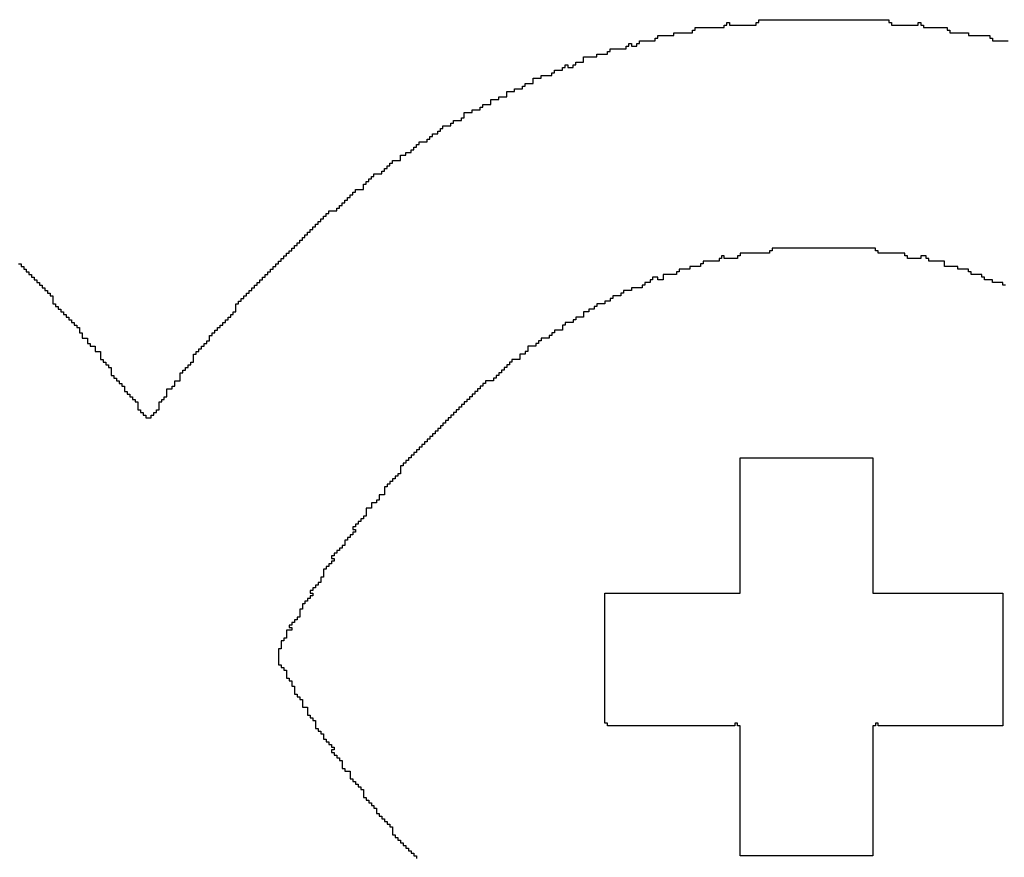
# Model space of a CAD drawing. Header units: millimetres. Extents: x -0.08 to 3.17, y -0.08 to 4.88.
# Tile 151 of 256: x 0.6 to 0.7, y 4.04 to 4.12. Entities that reach past the tile are written whole.
import ezdxf

# ---------------------------------------------------------------- set-up
doc = ezdxf.new("R2010")
doc.units = ezdxf.units.MM
doc.header["$MEASUREMENT"] = 0
doc.layers.add('TopOverlay', color=2, linetype='Continuous')

msp = doc.modelspace()

# ---------------------------------------------------------------- linework, layer by layer
at = {"layer": 'TopOverlay'}
for p, q in [((0.672096, 4.118467), (0.672096, 4.118727)), ((0.672096, 4.118727), (0.684838, 4.118727)), ((0.684838, 4.118727), (0.684838, 4.118467)), ((0.665595, 4.117427), (0.665595, 4.117687)), ((0.665595, 4.117687), (0.665855, 4.117687)), ((0.665855, 4.117687), (0.665855, 4.117947)), ((0.665855, 4.117947), (0.668716, 4.117947)), ((0.668716, 4.117947), (0.668716, 4.118207)), ((0.668716, 4.118207), (0.668976, 4.118207)), ((0.668976, 4.118207), (0.668976, 4.118467)), ((0.668976, 4.118467), (0.669236, 4.118467)), ((0.669236, 4.118467), (0.669236, 4.118207)), ((0.669236, 4.118207), (0.671836, 4.118207)), ((0.671836, 4.118207), (0.671836, 4.118467)), ((0.671836, 4.118467), (0.672096, 4.118467)), ((0.684838, 4.118467), (0.685098, 4.118467)), ((0.685098, 4.118467), (0.685098, 4.118207)), ((0.685098, 4.118207), (0.687698, 4.118207)), ((0.687698, 4.118207), (0.687698, 4.118467)), ((0.687698, 4.118467), (0.687959, 4.118467)), ((0.687959, 4.118467), (0.687959, 4.118207)), ((0.687959, 4.118207), (0.688218, 4.118207)), ((0.688218, 4.118207), (0.688218, 4.117947)), ((0.688218, 4.117947), (0.690559, 4.117947)), ((0.690559, 4.117947), (0.690559, 4.117687)), ((0.690559, 4.117687), (0.690819, 4.117687)), ((0.690819, 4.117687), (0.690819, 4.117427)), ((0.660394, 4.116386), (0.660394, 4.116646)), ((0.660394, 4.116646), (0.661955, 4.116646)), ((0.661955, 4.116646), (0.661955, 4.116906)), ((0.661955, 4.116906), (0.662215, 4.116906)), ((0.662215, 4.116906), (0.662215, 4.117166)), ((0.662215, 4.117166), (0.663775, 4.117166)), ((0.663775, 4.117166), (0.663775, 4.117427)), ((0.663775, 4.117427), (0.665595, 4.117427)), ((0.690819, 4.117427), (0.692639, 4.117427)), ((0.692639, 4.117427), (0.692639, 4.117166)), ((0.692639, 4.117166), (0.69472, 4.117166)), ((0.69472, 4.117166), (0.69472, 4.116906)), ((0.69472, 4.116906), (0.69498, 4.116906)), ((0.69498, 4.116906), (0.69498, 4.116646)), ((0.69498, 4.116646), (0.69654, 4.116646)), ((0.657534, 4.115606), (0.657534, 4.115866)), ((0.657534, 4.115866), (0.659094, 4.115866)), ((0.659094, 4.115866), (0.659094, 4.116126)), ((0.659094, 4.116126), (0.659354, 4.116126)), ((0.659354, 4.116126), (0.659354, 4.116386)), ((0.659354, 4.116386), (0.659614, 4.116386)), ((0.659614, 4.116386), (0.659614, 4.116126)), ((0.659614, 4.116126), (0.660134, 4.116126)), ((0.660134, 4.116126), (0.660134, 4.116386)), ((0.660134, 4.116386), (0.660394, 4.116386)), ((0.654933, 4.114566), (0.654933, 4.115086)), ((0.654933, 4.115086), (0.656234, 4.115086)), ((0.656234, 4.115086), (0.656234, 4.115346)), ((0.656234, 4.115346), (0.657274, 4.115346)), ((0.657274, 4.115346), (0.657274, 4.115606)), ((0.657274, 4.115606), (0.657534, 4.115606)), ((0.652073, 4.113526), (0.652073, 4.113786)), ((0.652073, 4.113786), (0.652853, 4.113786)), ((0.652853, 4.113786), (0.652853, 4.114046)), ((0.652853, 4.114046), (0.653113, 4.114046)), ((0.653113, 4.114046), (0.653113, 4.114306)), ((0.653113, 4.114306), (0.653373, 4.114306)), ((0.653373, 4.114306), (0.653373, 4.114046)), ((0.653373, 4.114046), (0.653893, 4.114046)), ((0.653893, 4.114046), (0.653893, 4.114306)), ((0.653893, 4.114306), (0.654153, 4.114306)), ((0.654153, 4.114306), (0.654153, 4.114566)), ((0.654153, 4.114566), (0.654933, 4.114566)), ((0.649993, 4.112486), (0.649993, 4.113006)), ((0.649993, 4.113006), (0.650773, 4.113006)), ((0.650773, 4.113006), (0.650773, 4.113266)), ((0.650773, 4.113266), (0.651813, 4.113266)), ((0.651813, 4.113266), (0.651813, 4.113526)), ((0.651813, 4.113526), (0.652073, 4.113526)), ((0.648173, 4.111706), (0.648173, 4.111966)), ((0.648173, 4.111966), (0.648953, 4.111966)), ((0.648953, 4.111966), (0.648953, 4.112226)), ((0.648953, 4.112226), (0.649213, 4.112226)), ((0.649213, 4.112226), (0.649213, 4.112486)), ((0.649213, 4.112486), (0.649993, 4.112486)), ((0.645832, 4.110405), (0.645832, 4.110926)), ((0.645832, 4.110926), (0.646612, 4.110926)), ((0.646612, 4.110926), (0.646612, 4.111186)), ((0.646612, 4.111186), (0.647392, 4.111186)), ((0.647392, 4.111186), (0.647392, 4.111706)), ((0.647392, 4.111706), (0.648173, 4.111706)), ((0.644012, 4.109625), (0.644012, 4.109885)), ((0.644012, 4.109885), (0.644792, 4.109885)), ((0.644792, 4.109885), (0.644792, 4.110145)), ((0.644792, 4.110145), (0.645052, 4.110145)), ((0.645052, 4.110145), (0.645052, 4.110405)), ((0.645052, 4.110405), (0.645832, 4.110405)), ((0.642972, 4.108845), (0.642972, 4.109105)), ((0.642972, 4.109105), (0.643232, 4.109105)), ((0.643232, 4.109105), (0.643232, 4.109625)), ((0.643232, 4.109625), (0.644012, 4.109625)), ((0.640891, 4.107805), (0.640891, 4.108065)), ((0.640891, 4.108065), (0.641151, 4.108065)), ((0.641151, 4.108065), (0.641151, 4.108325)), ((0.641151, 4.108325), (0.641931, 4.108325)), ((0.641931, 4.108325), (0.641931, 4.108585)), ((0.641931, 4.108585), (0.642192, 4.108585)), ((0.642192, 4.108585), (0.642192, 4.108845)), ((0.642192, 4.108845), (0.642972, 4.108845)), ((0.639591, 4.106765), (0.639591, 4.107025)), ((0.639591, 4.107025), (0.639851, 4.107025)), ((0.639851, 4.107025), (0.639851, 4.107285)), ((0.639851, 4.107285), (0.640111, 4.107285)), ((0.640111, 4.107285), (0.640111, 4.107545)), ((0.640111, 4.107545), (0.640631, 4.107545)), ((0.640631, 4.107545), (0.640631, 4.107805)), ((0.640631, 4.107805), (0.640891, 4.107805)), ((0.638031, 4.105725), (0.638031, 4.105985)), ((0.638031, 4.105985), (0.638291, 4.105985)), ((0.638291, 4.105985), (0.638291, 4.106245)), ((0.638291, 4.106245), (0.638551, 4.106245)), ((0.638551, 4.106245), (0.638551, 4.106505)), ((0.638551, 4.106505), (0.638811, 4.106505)), ((0.638811, 4.106505), (0.638811, 4.106765)), ((0.638811, 4.106765), (0.639591, 4.106765)), ((0.636991, 4.104945), (0.636991, 4.105465)), ((0.636991, 4.105465), (0.637511, 4.105465)), ((0.637511, 4.105465), (0.637511, 4.105725)), ((0.637511, 4.105725), (0.638031, 4.105725)), ((0.635431, 4.103904), (0.635431, 4.104165)), ((0.635431, 4.104165), (0.635691, 4.104165)), ((0.635691, 4.104165), (0.635691, 4.104425)), ((0.635691, 4.104425), (0.635951, 4.104425)), ((0.635951, 4.104425), (0.635951, 4.104685)), ((0.635951, 4.104685), (0.636211, 4.104685)), ((0.636211, 4.104685), (0.636211, 4.104945)), ((0.636211, 4.104945), (0.636991, 4.104945)), ((0.63387, 4.102864), (0.63387, 4.103124)), ((0.63387, 4.103124), (0.63413, 4.103124)), ((0.63413, 4.103124), (0.63413, 4.103384)), ((0.63413, 4.103384), (0.63439, 4.103384)), ((0.63439, 4.103384), (0.63439, 4.103644)), ((0.63439, 4.103644), (0.63517, 4.103644)), ((0.63517, 4.103644), (0.63517, 4.103904)), ((0.63517, 4.103904), (0.635431, 4.103904)), ((0.63335, 4.102084), (0.63335, 4.102604)), ((0.63335, 4.102604), (0.63361, 4.102604)), ((0.63361, 4.102604), (0.63361, 4.102864)), ((0.63361, 4.102864), (0.63387, 4.102864)), ((0.63179, 4.101044), (0.63179, 4.101304)), ((0.63179, 4.101304), (0.63205, 4.101304)), ((0.63205, 4.101304), (0.63205, 4.101564)), ((0.63205, 4.101564), (0.63231, 4.101564)), ((0.63231, 4.101564), (0.63231, 4.101824)), ((0.63231, 4.101824), (0.63257, 4.101824)), ((0.63257, 4.101824), (0.63257, 4.102084)), ((0.63257, 4.102084), (0.63335, 4.102084)), ((0.63075, 4.100004), (0.63075, 4.100264)), ((0.63075, 4.100264), (0.63101, 4.100264)), ((0.63101, 4.100264), (0.63101, 4.100524)), ((0.63101, 4.100524), (0.63127, 4.100524)), ((0.63127, 4.100524), (0.63127, 4.100784)), ((0.63127, 4.100784), (0.63153, 4.100784)), ((0.63153, 4.100784), (0.63153, 4.101044)), ((0.63153, 4.101044), (0.63179, 4.101044)), ((0.62919, 4.098964), (0.62919, 4.099224)), ((0.62919, 4.099224), (0.62945, 4.099224)), ((0.62945, 4.099224), (0.62945, 4.099484)), ((0.62945, 4.099484), (0.62971, 4.099484)), ((0.62971, 4.099484), (0.62971, 4.099744)), ((0.62971, 4.099744), (0.62997, 4.099744)), ((0.62997, 4.099744), (0.62997, 4.100004)), ((0.62997, 4.100004), (0.63075, 4.100004)), ((0.628409, 4.098184), (0.628409, 4.098444)), ((0.628409, 4.098444), (0.628669, 4.098444)), ((0.628669, 4.098444), (0.628669, 4.098704)), ((0.628669, 4.098704), (0.62893, 4.098704)), ((0.62893, 4.098704), (0.62893, 4.098964)), ((0.62893, 4.098964), (0.62919, 4.098964)), ((0.627369, 4.097143), (0.627369, 4.097404)), ((0.627369, 4.097404), (0.627629, 4.097404)), ((0.627629, 4.097404), (0.627629, 4.097664)), ((0.627629, 4.097664), (0.627889, 4.097664)), ((0.627889, 4.097664), (0.627889, 4.097924)), ((0.627889, 4.097924), (0.62815, 4.097924)), ((0.62815, 4.097924), (0.62815, 4.098184)), ((0.62815, 4.098184), (0.628409, 4.098184)), ((0.626329, 4.096103), (0.626329, 4.096363)), ((0.626329, 4.096363), (0.626589, 4.096363)), ((0.626589, 4.096363), (0.626589, 4.096623)), ((0.626589, 4.096623), (0.626849, 4.096623)), ((0.626849, 4.096623), (0.626849, 4.096883)), ((0.626849, 4.096883), (0.627109, 4.096883)), ((0.627109, 4.096883), (0.627109, 4.097143)), ((0.627109, 4.097143), (0.627369, 4.097143)), ((0.683538, 4.096363), (0.673396, 4.096363)), ((0.673396, 4.096363), (0.673396, 4.096103)), ((0.683538, 4.096103), (0.683538, 4.096363)), ((0.625549, 4.095323), (0.625549, 4.095583)), ((0.625549, 4.095583), (0.625809, 4.095583)), ((0.625809, 4.095583), (0.625809, 4.095843)), ((0.625809, 4.095843), (0.626069, 4.095843)), ((0.626069, 4.095843), (0.626069, 4.096103)), ((0.626069, 4.096103), (0.626329, 4.096103)), ((0.668716, 4.095583), (0.668456, 4.095583)), ((0.668456, 4.095583), (0.668456, 4.095323)), ((0.668716, 4.095323), (0.668716, 4.095583)), ((0.670276, 4.095583), (0.670016, 4.095583)), ((0.670016, 4.095583), (0.670016, 4.095323)), ((0.673136, 4.095843), (0.670276, 4.095843)), ((0.670276, 4.095843), (0.670276, 4.095583)), ((0.673396, 4.096103), (0.673136, 4.096103)), ((0.673136, 4.096103), (0.673136, 4.095843)), ((0.683798, 4.096103), (0.683538, 4.096103)), ((0.683798, 4.095843), (0.683798, 4.096103)), ((0.686398, 4.095843), (0.683798, 4.095843)), ((0.686398, 4.095583), (0.686398, 4.095843)), ((0.686658, 4.095583), (0.686398, 4.095583)), ((0.686658, 4.095323), (0.686658, 4.095583)), ((0.688479, 4.095583), (0.687959, 4.095583)), ((0.687959, 4.095583), (0.687959, 4.095323)), ((0.688479, 4.095323), (0.688479, 4.095583)), ((0.599545, 4.094803), (0.599805, 4.094803)), ((0.599805, 4.094803), (0.599805, 4.094543)), ((0.599805, 4.094543), (0.600065, 4.094543)), ((0.600065, 4.094543), (0.600065, 4.094283)), ((0.624509, 4.094283), (0.624509, 4.094543)), ((0.624509, 4.094543), (0.624769, 4.094543)), ((0.624769, 4.094543), (0.624769, 4.094803)), ((0.624769, 4.094803), (0.625029, 4.094803)), ((0.625029, 4.094803), (0.625029, 4.095063)), ((0.625029, 4.095063), (0.625289, 4.095063)), ((0.625289, 4.095063), (0.625289, 4.095323)), ((0.625289, 4.095323), (0.625549, 4.095323)), ((0.666375, 4.094543), (0.665335, 4.094543)), ((0.665335, 4.094543), (0.665335, 4.094283)), ((0.666635, 4.094803), (0.666375, 4.094803)), ((0.666375, 4.094803), (0.666375, 4.094543)), ((0.668196, 4.095063), (0.666635, 4.095063)), ((0.666635, 4.095063), (0.666635, 4.094803)), ((0.668456, 4.095323), (0.668196, 4.095323)), ((0.668196, 4.095323), (0.668196, 4.095063)), ((0.670016, 4.095323), (0.668716, 4.095323)), ((0.687959, 4.095323), (0.686658, 4.095323)), ((0.688739, 4.095323), (0.688479, 4.095323)), ((0.688739, 4.095063), (0.688739, 4.095323)), ((0.690299, 4.095063), (0.688739, 4.095063)), ((0.690299, 4.094543), (0.690299, 4.095063)), ((0.691599, 4.094543), (0.690299, 4.094543)), ((0.691599, 4.094283), (0.691599, 4.094543)), ((0.600065, 4.094283), (0.600325, 4.094283)), ((0.600325, 4.094283), (0.600325, 4.094023)), ((0.600325, 4.094023), (0.600585, 4.094023)), ((0.600585, 4.094023), (0.600585, 4.093763)), ((0.600585, 4.093763), (0.600845, 4.093763)), ((0.600845, 4.093763), (0.600845, 4.093503)), ((0.600845, 4.093503), (0.601105, 4.093503)), ((0.601105, 4.093503), (0.601105, 4.093243)), ((0.623469, 4.093243), (0.623469, 4.093503)), ((0.623469, 4.093503), (0.623729, 4.093503)), ((0.623729, 4.093503), (0.623729, 4.093763)), ((0.623729, 4.093763), (0.623989, 4.093763)), ((0.623989, 4.093763), (0.623989, 4.094023)), ((0.623989, 4.094023), (0.624249, 4.094023)), ((0.624249, 4.094023), (0.624249, 4.094283)), ((0.624249, 4.094283), (0.624509, 4.094283)), ((0.662215, 4.093503), (0.661694, 4.093503)), ((0.661694, 4.093503), (0.661694, 4.093243)), ((0.662215, 4.093243), (0.662215, 4.093503)), ((0.664035, 4.093763), (0.662735, 4.093763)), ((0.662735, 4.093763), (0.662735, 4.093243)), ((0.664295, 4.094023), (0.664035, 4.094023)), ((0.664035, 4.094023), (0.664035, 4.093763)), ((0.665335, 4.094283), (0.664295, 4.094283)), ((0.664295, 4.094283), (0.664295, 4.094023)), ((0.692639, 4.094283), (0.691599, 4.094283)), ((0.692639, 4.094023), (0.692639, 4.094283)), ((0.692899, 4.094023), (0.692639, 4.094023)), ((0.692899, 4.093763), (0.692899, 4.094023)), ((0.693939, 4.093763), (0.692899, 4.093763)), ((0.693939, 4.093503), (0.693939, 4.093763)), ((0.694199, 4.093503), (0.693939, 4.093503)), ((0.694199, 4.093243), (0.694199, 4.093503)), ((0.601105, 4.093243), (0.601365, 4.093243)), ((0.601365, 4.093243), (0.601365, 4.092983)), ((0.601365, 4.092983), (0.601625, 4.092983)), ((0.601625, 4.092983), (0.601625, 4.092723)), ((0.601625, 4.092723), (0.601885, 4.092723)), ((0.601885, 4.092723), (0.601885, 4.092463)), ((0.601885, 4.092463), (0.602146, 4.092463)), ((0.602146, 4.092463), (0.602146, 4.092203)), ((0.622429, 4.092203), (0.622429, 4.092463)), ((0.622429, 4.092463), (0.622689, 4.092463)), ((0.622689, 4.092463), (0.622689, 4.092723)), ((0.622689, 4.092723), (0.622949, 4.092723)), ((0.622949, 4.092723), (0.622949, 4.092983)), ((0.622949, 4.092983), (0.623209, 4.092983)), ((0.623209, 4.092983), (0.623209, 4.093243)), ((0.623209, 4.093243), (0.623469, 4.093243)), ((0.660654, 4.092463), (0.659614, 4.092463)), ((0.659614, 4.092463), (0.659614, 4.092203)), ((0.660914, 4.092723), (0.660654, 4.092723)), ((0.660654, 4.092723), (0.660654, 4.092463)), ((0.661435, 4.092983), (0.660914, 4.092983)), ((0.660914, 4.092983), (0.660914, 4.092723)), ((0.661694, 4.093243), (0.661435, 4.093243)), ((0.661435, 4.093243), (0.661435, 4.092983)), ((0.662735, 4.093243), (0.662215, 4.093243)), ((0.69498, 4.093243), (0.694199, 4.093243)), ((0.69498, 4.092983), (0.69498, 4.093243)), ((0.69602, 4.092983), (0.69498, 4.092983)), ((0.69602, 4.092723), (0.69602, 4.092983)), ((0.69628, 4.092723), (0.69602, 4.092723)), ((0.602146, 4.092203), (0.602406, 4.092203)), ((0.602406, 4.092203), (0.602406, 4.091943)), ((0.602406, 4.091943), (0.602666, 4.091943)), ((0.602666, 4.091943), (0.602666, 4.091683)), ((0.602666, 4.091683), (0.602926, 4.091683)), ((0.602926, 4.091683), (0.602926, 4.090903)), ((0.621649, 4.091423), (0.621649, 4.091683)), ((0.621649, 4.091683), (0.621908, 4.091683)), ((0.621908, 4.091683), (0.621908, 4.091943)), ((0.621908, 4.091943), (0.622169, 4.091943)), ((0.622169, 4.091943), (0.622169, 4.092203)), ((0.622169, 4.092203), (0.622429, 4.092203)), ((0.658574, 4.091683), (0.657794, 4.091683)), ((0.657794, 4.091683), (0.657794, 4.091423)), ((0.658834, 4.091943), (0.658574, 4.091943)), ((0.658574, 4.091943), (0.658574, 4.091683)), ((0.659614, 4.092203), (0.658834, 4.092203)), ((0.658834, 4.092203), (0.658834, 4.091943)), ((0.602926, 4.090903), (0.603186, 4.090903)), ((0.603186, 4.090903), (0.603186, 4.090643)), ((0.603186, 4.090643), (0.603446, 4.090643)), ((0.603446, 4.090643), (0.603446, 4.090382)), ((0.620868, 4.090122), (0.620868, 4.090903)), ((0.620868, 4.090903), (0.621128, 4.090903)), ((0.621128, 4.090903), (0.621128, 4.091163)), ((0.621128, 4.091163), (0.621388, 4.091163)), ((0.621388, 4.091163), (0.621388, 4.091423)), ((0.621388, 4.091423), (0.621649, 4.091423)), ((0.656234, 4.090643), (0.655974, 4.090643)), ((0.655974, 4.090643), (0.655974, 4.090382)), ((0.657014, 4.090903), (0.656234, 4.090903)), ((0.656234, 4.090903), (0.656234, 4.090643)), ((0.657534, 4.091163), (0.657014, 4.091163)), ((0.657014, 4.091163), (0.657014, 4.090903)), ((0.657794, 4.091423), (0.657534, 4.091423)), ((0.657534, 4.091423), (0.657534, 4.091163)), ((0.603446, 4.090382), (0.603706, 4.090382)), ((0.603706, 4.090382), (0.603706, 4.090122)), ((0.603706, 4.090122), (0.603966, 4.090122)), ((0.603966, 4.090122), (0.603966, 4.089862)), ((0.603966, 4.089862), (0.604226, 4.089862)), ((0.604226, 4.089862), (0.604226, 4.089602)), ((0.604226, 4.089602), (0.604486, 4.089602)), ((0.604486, 4.089602), (0.604486, 4.089342)), ((0.620088, 4.089342), (0.620088, 4.089602)), ((0.620088, 4.089602), (0.620348, 4.089602)), ((0.620348, 4.089602), (0.620348, 4.089862)), ((0.620348, 4.089862), (0.620608, 4.089862)), ((0.620608, 4.089862), (0.620608, 4.090122)), ((0.620608, 4.090122), (0.620868, 4.090122)), ((0.654933, 4.089602), (0.654153, 4.089602)), ((0.654153, 4.089602), (0.654153, 4.089342)), ((0.655454, 4.090122), (0.654933, 4.090122)), ((0.654933, 4.090122), (0.654933, 4.089602)), ((0.655974, 4.090382), (0.655454, 4.090382)), ((0.655454, 4.090382), (0.655454, 4.090122)), ((0.604486, 4.089342), (0.604746, 4.089342)), ((0.604746, 4.089342), (0.604746, 4.089082)), ((0.604746, 4.089082), (0.605006, 4.089082)), ((0.605006, 4.089082), (0.605006, 4.088822)), ((0.605006, 4.088822), (0.605266, 4.088822)), ((0.605266, 4.088822), (0.605266, 4.088562)), ((0.619308, 4.088562), (0.619308, 4.088822)), ((0.619308, 4.088822), (0.619568, 4.088822)), ((0.619568, 4.088822), (0.619568, 4.089082)), ((0.619568, 4.089082), (0.619828, 4.089082)), ((0.619828, 4.089082), (0.619828, 4.089342)), ((0.619828, 4.089342), (0.620088, 4.089342)), ((0.653113, 4.088822), (0.652853, 4.088822)), ((0.652853, 4.088822), (0.652853, 4.088302)), ((0.653893, 4.089082), (0.653113, 4.089082)), ((0.653113, 4.089082), (0.653113, 4.088822)), ((0.654153, 4.089342), (0.653893, 4.089342)), ((0.653893, 4.089342), (0.653893, 4.089082)), ((0.605266, 4.088562), (0.605526, 4.088562)), ((0.605526, 4.088562), (0.605526, 4.088042)), ((0.605526, 4.088042), (0.605786, 4.088042)), ((0.605786, 4.088042), (0.605786, 4.087522)), ((0.618268, 4.087262), (0.618268, 4.087782)), ((0.618268, 4.087782), (0.618528, 4.087782)), ((0.618528, 4.087782), (0.618528, 4.088042)), ((0.618528, 4.088042), (0.618788, 4.088042)), ((0.618788, 4.088042), (0.618788, 4.088302)), ((0.618788, 4.088302), (0.619048, 4.088302)), ((0.619048, 4.088302), (0.619048, 4.088562)), ((0.619048, 4.088562), (0.619308, 4.088562)), ((0.651813, 4.087782), (0.651553, 4.087782)), ((0.651553, 4.087782), (0.651553, 4.087522)), ((0.652073, 4.088042), (0.651813, 4.088042)), ((0.651813, 4.088042), (0.651813, 4.087782)), ((0.652853, 4.088302), (0.652073, 4.088302)), ((0.652073, 4.088302), (0.652073, 4.088042)), ((0.605786, 4.087522), (0.606306, 4.087522)), ((0.606306, 4.087522), (0.606306, 4.087002)), ((0.606306, 4.087002), (0.606566, 4.087002)), ((0.606566, 4.087002), (0.606566, 4.086742)), ((0.606566, 4.086742), (0.607086, 4.086742)), ((0.607086, 4.086742), (0.607086, 4.086222)), ((0.617488, 4.086482), (0.617488, 4.086742)), ((0.617488, 4.086742), (0.617748, 4.086742)), ((0.617748, 4.086742), (0.617748, 4.087002)), ((0.617748, 4.087002), (0.618008, 4.087002)), ((0.618008, 4.087002), (0.618008, 4.087262)), ((0.618008, 4.087262), (0.618268, 4.087262)), ((0.650253, 4.086742), (0.649473, 4.086742)), ((0.649473, 4.086742), (0.649473, 4.086222)), ((0.650513, 4.087002), (0.650253, 4.087002)), ((0.650253, 4.087002), (0.650253, 4.086742)), ((0.650773, 4.087262), (0.650513, 4.087262)), ((0.650513, 4.087262), (0.650513, 4.087002)), ((0.651553, 4.087522), (0.650773, 4.087522)), ((0.650773, 4.087522), (0.650773, 4.087262)), ((0.607086, 4.086222), (0.607606, 4.086222)), ((0.607606, 4.086222), (0.607606, 4.085442)), ((0.616708, 4.085182), (0.616708, 4.085962)), ((0.616708, 4.085962), (0.616968, 4.085962)), ((0.616968, 4.085962), (0.616968, 4.086222)), ((0.616968, 4.086222), (0.617228, 4.086222)), ((0.617228, 4.086222), (0.617228, 4.086482)), ((0.617228, 4.086482), (0.617488, 4.086482)), ((0.649213, 4.085962), (0.648693, 4.085962)), ((0.648693, 4.085962), (0.648693, 4.085442)), ((0.649473, 4.086222), (0.649213, 4.086222)), ((0.649213, 4.086222), (0.649213, 4.085962)), ((0.607606, 4.085442), (0.607866, 4.085442)), ((0.607866, 4.085442), (0.607866, 4.085182)), ((0.607866, 4.085182), (0.608126, 4.085182)), ((0.608126, 4.085182), (0.608126, 4.084922)), ((0.608126, 4.084922), (0.608387, 4.084922)), ((0.608387, 4.084922), (0.608387, 4.084662)), ((0.616188, 4.084662), (0.616188, 4.084922)), ((0.616188, 4.084922), (0.616448, 4.084922)), ((0.616448, 4.084922), (0.616448, 4.085182)), ((0.616448, 4.085182), (0.616708, 4.085182)), ((0.647652, 4.084922), (0.647392, 4.084922)), ((0.647392, 4.084922), (0.647392, 4.084662)), ((0.647912, 4.085182), (0.647652, 4.085182)), ((0.647652, 4.085182), (0.647652, 4.084922)), ((0.648693, 4.085442), (0.647912, 4.085442)), ((0.647912, 4.085442), (0.647912, 4.085182)), ((0.608387, 4.084662), (0.608646, 4.084662)), ((0.608646, 4.084662), (0.608646, 4.083882)), ((0.608646, 4.083882), (0.608907, 4.083882)), ((0.608907, 4.083882), (0.608907, 4.083621)), ((0.615407, 4.083361), (0.615407, 4.084142)), ((0.615407, 4.084142), (0.615668, 4.084142)), ((0.615668, 4.084142), (0.615668, 4.084402)), ((0.615668, 4.084402), (0.615928, 4.084402)), ((0.615928, 4.084402), (0.615928, 4.084662)), ((0.615928, 4.084662), (0.616188, 4.084662)), ((0.646612, 4.083882), (0.646352, 4.083882)), ((0.646352, 4.083882), (0.646352, 4.083621)), ((0.646872, 4.084142), (0.646612, 4.084142)), ((0.646612, 4.084142), (0.646612, 4.083882)), ((0.647132, 4.084402), (0.646872, 4.084402)), ((0.646872, 4.084402), (0.646872, 4.084142)), ((0.647392, 4.084662), (0.647132, 4.084662)), ((0.647132, 4.084662), (0.647132, 4.084402)), ((0.608907, 4.083621), (0.609167, 4.083621)), ((0.609167, 4.083621), (0.609167, 4.083361)), ((0.609167, 4.083361), (0.609427, 4.083361)), ((0.609427, 4.083361), (0.609427, 4.083101)), ((0.609427, 4.083101), (0.609687, 4.083101)), ((0.609687, 4.083101), (0.609687, 4.082841)), ((0.609687, 4.082841), (0.609947, 4.082841)), ((0.609947, 4.082841), (0.609947, 4.082321)), ((0.614627, 4.082581), (0.614627, 4.082841)), ((0.614627, 4.082841), (0.614888, 4.082841)), ((0.614888, 4.082841), (0.614888, 4.083361)), ((0.614888, 4.083361), (0.615407, 4.083361)), ((0.645052, 4.082841), (0.644792, 4.082841)), ((0.644792, 4.082841), (0.644792, 4.082581)), ((0.645312, 4.083101), (0.645052, 4.083101)), ((0.645052, 4.083101), (0.645052, 4.082841)), ((0.646092, 4.083361), (0.645312, 4.083361)), ((0.645312, 4.083361), (0.645312, 4.083101)), ((0.646352, 4.083621), (0.646092, 4.083621)), ((0.646092, 4.083621), (0.646092, 4.083361)), ((0.609947, 4.082321), (0.610207, 4.082321)), ((0.610207, 4.082321), (0.610207, 4.082061)), ((0.610207, 4.082061), (0.610467, 4.082061)), ((0.610467, 4.082061), (0.610467, 4.081801)), ((0.614107, 4.081801), (0.614107, 4.082581)), ((0.614107, 4.082581), (0.614627, 4.082581)), ((0.644272, 4.082061), (0.644012, 4.082061)), ((0.644012, 4.082061), (0.644012, 4.081801)), ((0.644532, 4.082321), (0.644272, 4.082321)), ((0.644272, 4.082321), (0.644272, 4.082061)), ((0.644792, 4.082581), (0.644532, 4.082581)), ((0.644532, 4.082581), (0.644532, 4.082321)), ((0.610467, 4.081801), (0.610727, 4.081801)), ((0.610727, 4.081801), (0.610727, 4.081541)), ((0.610727, 4.081541), (0.610987, 4.081541)), ((0.610987, 4.081541), (0.610987, 4.081281)), ((0.610987, 4.081281), (0.611247, 4.081281)), ((0.611247, 4.081281), (0.611247, 4.080501)), ((0.613327, 4.080501), (0.613327, 4.081281)), ((0.613327, 4.081281), (0.613587, 4.081281)), ((0.613587, 4.081281), (0.613587, 4.081541)), ((0.613587, 4.081541), (0.613847, 4.081541)), ((0.613847, 4.081541), (0.613847, 4.081801)), ((0.613847, 4.081801), (0.614107, 4.081801)), ((0.643232, 4.081021), (0.642972, 4.081021)), ((0.642972, 4.081021), (0.642972, 4.080761)), ((0.643492, 4.081281), (0.643232, 4.081281)), ((0.643232, 4.081281), (0.643232, 4.081021)), ((0.643752, 4.081541), (0.643492, 4.081541)), ((0.643492, 4.081541), (0.643492, 4.081281)), ((0.644012, 4.081801), (0.643752, 4.081801)), ((0.643752, 4.081801), (0.643752, 4.081541)), ((0.611247, 4.080501), (0.611507, 4.080501)), ((0.611507, 4.080501), (0.611507, 4.080241)), ((0.611507, 4.080241), (0.611767, 4.080241)), ((0.611767, 4.080241), (0.611767, 4.079981)), ((0.611767, 4.079981), (0.612027, 4.079981)), ((0.612027, 4.079981), (0.612027, 4.079721)), ((0.612547, 4.079721), (0.612547, 4.079981)), ((0.612547, 4.079981), (0.612807, 4.079981)), ((0.612807, 4.079981), (0.612807, 4.080241)), ((0.612807, 4.080241), (0.613067, 4.080241)), ((0.613067, 4.080241), (0.613067, 4.080501)), ((0.613067, 4.080501), (0.613327, 4.080501)), ((0.642192, 4.079981), (0.641931, 4.079981)), ((0.641931, 4.079981), (0.641931, 4.079721)), ((0.642452, 4.080241), (0.642192, 4.080241)), ((0.642192, 4.080241), (0.642192, 4.079981)), ((0.642712, 4.080501), (0.642452, 4.080501)), ((0.642452, 4.080501), (0.642452, 4.080241)), ((0.642972, 4.080761), (0.642712, 4.080761)), ((0.642712, 4.080761), (0.642712, 4.080501)), ((0.612027, 4.079721), (0.612547, 4.079721)), ((0.641412, 4.079201), (0.641151, 4.079201)), ((0.641151, 4.079201), (0.641151, 4.078941)), ((0.641671, 4.079461), (0.641412, 4.079461)), ((0.641412, 4.079461), (0.641412, 4.079201)), ((0.641931, 4.079721), (0.641671, 4.079721)), ((0.641671, 4.079721), (0.641671, 4.079461)), ((0.640371, 4.078161), (0.640111, 4.078161)), ((0.640111, 4.078161), (0.640111, 4.077901)), ((0.640631, 4.078421), (0.640371, 4.078421)), ((0.640371, 4.078421), (0.640371, 4.078161)), ((0.640891, 4.078681), (0.640631, 4.078681)), ((0.640631, 4.078681), (0.640631, 4.078421)), ((0.641151, 4.078941), (0.640891, 4.078941)), ((0.640891, 4.078941), (0.640891, 4.078681)), ((0.639331, 4.077121), (0.639071, 4.077121)), ((0.639071, 4.077121), (0.639071, 4.07686)), ((0.639591, 4.077381), (0.639331, 4.077381)), ((0.639331, 4.077381), (0.639331, 4.077121)), ((0.639851, 4.077641), (0.639591, 4.077641)), ((0.639591, 4.077641), (0.639591, 4.077381)), ((0.640111, 4.077901), (0.639851, 4.077901)), ((0.639851, 4.077901), (0.639851, 4.077641)), ((0.638291, 4.07608), (0.638031, 4.07608)), ((0.638031, 4.07608), (0.638031, 4.07582)), ((0.638551, 4.07634), (0.638291, 4.07634)), ((0.638291, 4.07634), (0.638291, 4.07608)), ((0.638811, 4.0766), (0.638551, 4.0766)), ((0.638551, 4.0766), (0.638551, 4.07634)), ((0.639071, 4.07686), (0.638811, 4.07686)), ((0.638811, 4.07686), (0.638811, 4.0766)), ((0.637511, 4.0753), (0.637251, 4.0753)), ((0.637251, 4.0753), (0.637251, 4.07504)), ((0.637771, 4.07556), (0.637511, 4.07556)), ((0.637511, 4.07556), (0.637511, 4.0753)), ((0.638031, 4.07582), (0.637771, 4.07582)), ((0.637771, 4.07582), (0.637771, 4.07556)), ((0.670276, 4.062558), (0.670276, 4.07582)), ((0.670276, 4.07582), (0.676777, 4.07582)), ((0.676777, 4.07582), (0.677037, 4.07582)), ((0.677037, 4.07582), (0.683278, 4.07582)), ((0.683278, 4.07582), (0.683278, 4.062558)), ((0.636991, 4.07426), (0.636731, 4.07426)), ((0.636731, 4.07426), (0.636731, 4.074)), ((0.637251, 4.07504), (0.636991, 4.07504)), ((0.636991, 4.07504), (0.636991, 4.07426)), ((0.635951, 4.07322), (0.635691, 4.07322)), ((0.635691, 4.07322), (0.635691, 4.07296)), ((0.636211, 4.07348), (0.635951, 4.07348)), ((0.635951, 4.07348), (0.635951, 4.07322)), ((0.636471, 4.07374), (0.636211, 4.07374)), ((0.636211, 4.07374), (0.636211, 4.07348)), ((0.636731, 4.074), (0.636471, 4.074)), ((0.636471, 4.074), (0.636471, 4.07374)), ((0.635691, 4.07296), (0.635431, 4.07296)), ((0.635431, 4.07296), (0.635431, 4.07218)), ((0.63465, 4.0714), (0.63413, 4.0714)), ((0.63413, 4.0714), (0.63413, 4.07088)), ((0.634911, 4.07166), (0.63465, 4.07166)), ((0.63465, 4.07166), (0.63465, 4.0714)), ((0.635431, 4.07218), (0.634911, 4.07218)), ((0.634911, 4.07218), (0.634911, 4.07166)), ((0.63413, 4.07088), (0.63361, 4.07088)), ((0.63361, 4.07088), (0.63361, 4.070099)), ((0.63283, 4.069319), (0.63257, 4.069319)), ((0.63257, 4.069319), (0.63257, 4.069059)), ((0.63309, 4.069579), (0.63283, 4.069579)), ((0.63283, 4.069579), (0.63283, 4.069319)), ((0.63335, 4.069839), (0.63309, 4.069839)), ((0.63309, 4.069839), (0.63309, 4.069579)), ((0.63361, 4.070099), (0.63335, 4.070099)), ((0.63335, 4.070099), (0.63335, 4.069839)), ((0.63257, 4.069059), (0.63231, 4.069059)), ((0.63231, 4.069059), (0.63231, 4.068799)), ((0.63231, 4.068799), (0.63257, 4.068799)), ((0.63257, 4.068539), (0.63231, 4.068539)), ((0.63231, 4.068539), (0.63231, 4.068279)), ((0.63257, 4.068799), (0.63257, 4.068539)), ((0.63179, 4.067759), (0.63153, 4.067759)), ((0.63153, 4.067759), (0.63153, 4.067239)), ((0.63205, 4.068019), (0.63179, 4.068019)), ((0.63179, 4.068019), (0.63179, 4.067759)), ((0.63231, 4.068279), (0.63205, 4.068279)), ((0.63205, 4.068279), (0.63205, 4.068019)), ((0.63075, 4.066459), (0.63049, 4.066459)), ((0.63049, 4.066459), (0.63049, 4.066199)), ((0.63101, 4.066719), (0.63075, 4.066719)), ((0.63075, 4.066719), (0.63075, 4.066459)), ((0.63127, 4.066979), (0.63101, 4.066979)), ((0.63101, 4.066979), (0.63101, 4.066719)), ((0.63153, 4.067239), (0.63127, 4.067239)), ((0.63127, 4.067239), (0.63127, 4.066979)), ((0.63049, 4.066199), (0.63023, 4.066199)), ((0.63023, 4.066199), (0.63023, 4.065939)), ((0.63023, 4.065939), (0.63049, 4.065939)), ((0.63049, 4.065679), (0.63023, 4.065679)), ((0.63023, 4.065679), (0.63023, 4.065419)), ((0.63049, 4.065939), (0.63049, 4.065679)), ((0.62971, 4.064899), (0.62945, 4.064899)), ((0.62945, 4.064899), (0.62945, 4.064119)), ((0.62997, 4.065159), (0.62971, 4.065159)), ((0.62971, 4.065159), (0.62971, 4.064899)), ((0.63023, 4.065419), (0.62997, 4.065419)), ((0.62997, 4.065419), (0.62997, 4.065159)), ((0.62919, 4.063598), (0.62893, 4.063598)), ((0.62893, 4.063598), (0.62893, 4.063338)), ((0.62945, 4.064119), (0.62919, 4.064119)), ((0.62919, 4.064119), (0.62919, 4.063598)), ((0.628409, 4.062818), (0.62815, 4.062818)), ((0.62815, 4.062818), (0.62815, 4.062558)), ((0.62815, 4.062558), (0.628409, 4.062558)), ((0.628669, 4.063078), (0.628409, 4.063078)), ((0.628409, 4.063078), (0.628409, 4.062818)), ((0.628409, 4.062558), (0.628409, 4.062298)), ((0.62893, 4.063338), (0.628669, 4.063338)), ((0.628669, 4.063338), (0.628669, 4.063078)), ((0.657014, 4.049816), (0.657014, 4.062558)), ((0.657014, 4.062558), (0.670276, 4.062558)), ((0.683278, 4.062558), (0.69602, 4.062558)), ((0.69602, 4.062558), (0.69602, 4.049556)), ((0.627889, 4.061778), (0.627629, 4.061778)), ((0.627629, 4.061778), (0.627629, 4.061518)), ((0.62815, 4.062038), (0.627889, 4.062038)), ((0.627889, 4.062038), (0.627889, 4.061778)), ((0.628409, 4.062298), (0.62815, 4.062298)), ((0.62815, 4.062298), (0.62815, 4.062038)), ((0.627369, 4.060998), (0.627109, 4.060998)), ((0.627109, 4.060998), (0.627109, 4.060218)), ((0.627629, 4.061518), (0.627369, 4.061518)), ((0.627369, 4.061518), (0.627369, 4.060998)), ((0.626589, 4.059698), (0.626329, 4.059698)), ((0.626329, 4.059698), (0.626329, 4.059438)), ((0.626849, 4.059958), (0.626589, 4.059958)), ((0.626589, 4.059958), (0.626589, 4.059698)), ((0.627109, 4.060218), (0.626849, 4.060218)), ((0.626849, 4.060218), (0.626849, 4.059958)), ((0.626329, 4.058918), (0.625809, 4.058918)), ((0.625809, 4.058918), (0.625809, 4.058138)), ((0.626329, 4.059438), (0.626069, 4.059438)), ((0.626069, 4.059438), (0.626069, 4.059178)), ((0.626069, 4.059178), (0.626329, 4.059178)), ((0.626329, 4.059178), (0.626329, 4.058918)), ((0.625549, 4.057878), (0.625289, 4.057878)), ((0.625289, 4.057878), (0.625289, 4.057097)), ((0.625809, 4.058138), (0.625549, 4.058138)), ((0.625549, 4.058138), (0.625549, 4.057878)), ((0.625289, 4.057097), (0.625029, 4.057097)), ((0.625029, 4.057097), (0.625029, 4.055537)), ((0.625029, 4.055537), (0.625289, 4.055537)), ((0.625289, 4.055537), (0.625289, 4.055277)), ((0.625289, 4.055277), (0.625549, 4.055277)), ((0.625549, 4.055277), (0.625549, 4.055017)), ((0.625549, 4.055017), (0.625809, 4.055017)), ((0.625809, 4.055017), (0.625809, 4.054237)), ((0.625809, 4.054237), (0.626069, 4.054237)), ((0.626069, 4.054237), (0.626069, 4.053977)), ((0.626069, 4.053977), (0.626329, 4.053977)), ((0.626329, 4.053977), (0.626329, 4.053457)), ((0.626329, 4.053457), (0.626589, 4.053457)), ((0.626589, 4.053457), (0.626589, 4.052677)), ((0.626589, 4.052677), (0.626849, 4.052677)), ((0.626849, 4.052677), (0.626849, 4.052417)), ((0.626849, 4.052417), (0.627109, 4.052417)), ((0.627109, 4.052417), (0.627109, 4.052157)), ((0.627109, 4.052157), (0.627369, 4.052157)), ((0.627369, 4.052157), (0.627369, 4.051377)), ((0.627369, 4.051377), (0.627889, 4.051377)), ((0.627889, 4.051377), (0.627889, 4.050597)), ((0.627889, 4.050597), (0.62815, 4.050597)), ((0.62815, 4.050597), (0.62815, 4.050336)), ((0.62815, 4.050336), (0.628409, 4.050336)), ((0.628409, 4.050336), (0.628409, 4.050076)), ((0.628409, 4.050076), (0.628669, 4.050076)), ((0.628669, 4.050076), (0.628669, 4.049296)), ((0.628669, 4.049296), (0.62893, 4.049296)), ((0.62893, 4.049296), (0.62893, 4.049036)), ((0.657274, 4.049816), (0.657014, 4.049816)), ((0.657274, 4.049556), (0.657274, 4.049816)), ((0.669756, 4.049556), (0.657274, 4.049556)), ((0.670016, 4.049816), (0.669756, 4.049816)), ((0.669756, 4.049816), (0.669756, 4.049556)), ((0.670016, 4.049556), (0.670016, 4.049816)), ((0.670276, 4.049556), (0.670016, 4.049556)), ((0.670276, 4.036814), (0.670276, 4.049556)), ((0.683538, 4.049556), (0.683278, 4.049556)), ((0.683278, 4.049556), (0.683278, 4.036814)), ((0.683798, 4.049816), (0.683538, 4.049816)), ((0.683538, 4.049816), (0.683538, 4.049556)), ((0.683798, 4.049556), (0.683798, 4.049816)), ((0.69602, 4.049556), (0.683798, 4.049556)), ((0.62893, 4.049036), (0.62919, 4.049036)), ((0.62919, 4.049036), (0.62919, 4.048776)), ((0.62919, 4.048776), (0.62945, 4.048776)), ((0.62945, 4.048776), (0.62945, 4.048256)), ((0.62945, 4.048256), (0.62971, 4.048256)), ((0.62971, 4.048256), (0.62971, 4.047996)), ((0.62971, 4.047996), (0.62997, 4.047996)), ((0.62997, 4.047996), (0.62997, 4.047736)), ((0.62997, 4.047736), (0.63023, 4.047736)), ((0.63023, 4.047736), (0.63023, 4.047476)), ((0.63023, 4.047476), (0.63049, 4.047476)), ((0.63049, 4.047216), (0.63023, 4.047216)), ((0.63023, 4.047216), (0.63023, 4.046956)), ((0.63049, 4.047476), (0.63049, 4.047216)), ((0.63023, 4.046956), (0.63049, 4.046956)), ((0.63049, 4.046956), (0.63049, 4.046696)), ((0.63049, 4.046696), (0.63075, 4.046696)), ((0.63075, 4.046696), (0.63075, 4.046436)), ((0.63075, 4.046436), (0.63101, 4.046436)), ((0.63101, 4.046436), (0.63101, 4.046176)), ((0.63101, 4.046176), (0.63127, 4.046176)), ((0.63127, 4.046176), (0.63127, 4.045396)), ((0.63127, 4.045396), (0.63153, 4.045396)), ((0.63153, 4.045396), (0.63153, 4.045136)), ((0.63153, 4.045136), (0.63205, 4.045136)), ((0.63205, 4.045136), (0.63205, 4.044355)), ((0.63205, 4.044355), (0.63231, 4.044355)), ((0.63231, 4.044355), (0.63231, 4.044096)), ((0.63231, 4.044096), (0.63257, 4.044096)), ((0.63257, 4.044096), (0.63257, 4.043835)), ((0.63257, 4.043835), (0.63283, 4.043835)), ((0.63283, 4.043835), (0.63283, 4.043575)), ((0.63283, 4.043575), (0.63309, 4.043575)), ((0.63309, 4.043575), (0.63309, 4.043315)), ((0.63309, 4.043315), (0.63335, 4.043315)), ((0.63335, 4.043315), (0.63335, 4.042535)), ((0.63335, 4.042535), (0.63361, 4.042535)), ((0.63361, 4.042535), (0.63361, 4.042275)), ((0.63361, 4.042275), (0.63387, 4.042275)), ((0.63387, 4.042275), (0.63387, 4.042015)), ((0.63387, 4.042015), (0.63413, 4.042015)), ((0.63413, 4.042015), (0.63413, 4.041755)), ((0.63413, 4.041755), (0.63439, 4.041755)), ((0.63439, 4.041755), (0.63439, 4.041495)), ((0.63439, 4.041495), (0.63465, 4.041495)), ((0.63465, 4.041495), (0.63465, 4.040975)), ((0.63465, 4.040975), (0.634911, 4.040975)), ((0.634911, 4.040975), (0.634911, 4.040715)), ((0.634911, 4.040715), (0.63517, 4.040715)), ((0.63517, 4.040715), (0.63517, 4.040455)), ((0.63517, 4.040455), (0.635431, 4.040455)), ((0.635431, 4.040455), (0.635431, 4.040195)), ((0.635431, 4.040195), (0.635691, 4.040195)), ((0.635691, 4.040195), (0.635691, 4.039935)), ((0.635691, 4.039935), (0.635951, 4.039935)), ((0.635951, 4.039935), (0.635951, 4.039675)), ((0.635951, 4.039675), (0.636211, 4.039675)), ((0.636211, 4.039675), (0.636211, 4.038895)), ((0.636211, 4.038895), (0.636471, 4.038895)), ((0.636471, 4.038895), (0.636471, 4.038635)), ((0.636471, 4.038635), (0.636731, 4.038635)), ((0.636731, 4.038635), (0.636731, 4.038375)), ((0.636731, 4.038375), (0.636991, 4.038375)), ((0.636991, 4.038375), (0.636991, 4.038115)), ((0.636991, 4.038115), (0.637251, 4.038115)), ((0.637251, 4.038115), (0.637251, 4.037854)), ((0.637251, 4.037854), (0.637511, 4.037854)), ((0.637511, 4.037854), (0.637511, 4.037594)), ((0.637511, 4.037594), (0.637771, 4.037594)), ((0.637771, 4.037594), (0.637771, 4.037334)), ((0.637771, 4.037334), (0.638031, 4.037334)), ((0.638031, 4.037334), (0.638031, 4.037074)), ((0.638031, 4.037074), (0.638291, 4.037074)), ((0.638291, 4.037074), (0.638291, 4.036814)), ((0.638291, 4.036814), (0.638551, 4.036814)), ((0.638551, 4.036814), (0.638551, 4.036554)), ((0.683278, 4.036814), (0.670276, 4.036814))]:
    msp.add_line(p, q, dxfattribs=at)

doc.saveas('drawing.dxf')
